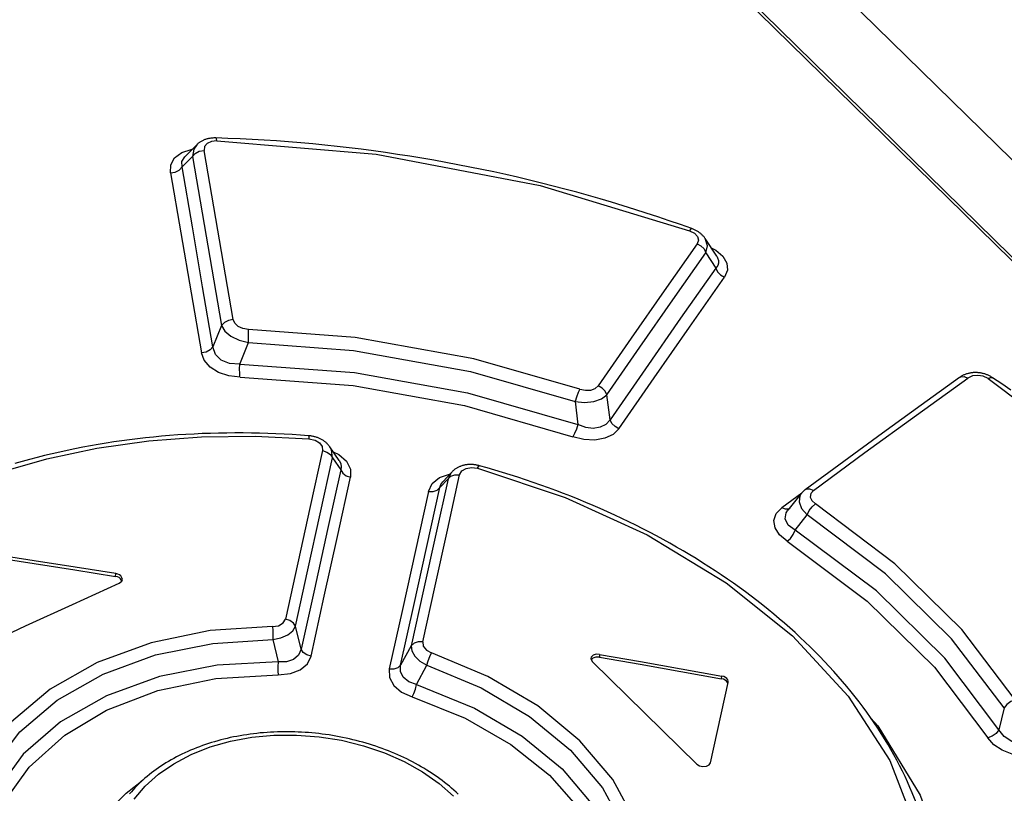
# Model space of a CAD drawing. Extents: x 0 to 594, y 0 to 420.
# Tile 102 of 112: x 502.21 to 504.8, y 153.33 to 155.36. Entities that reach past the tile are written whole.
import ezdxf

# ---------------------------------------------------------------- set-up
doc = ezdxf.new("R2010")
doc.units = 0
doc.header["$LTSCALE"] = 32.67
doc.layers.get('0').update_dxf_attribs({"linetype": 'CONTINUOUS'})

msp = doc.modelspace()

# ---------------------------------------------------------------- linework, layer by layer
at = {"color": 7, "linetype": 'CONTINUOUS'}
for p, q in [((500.1165, 159.5937), (528.55, 131.7258)), ((499.915, 159.5366), (507.4794, 152.1228)), ((502.6779, 155.0284), (502.6465, 154.9969)), ((504.041, 154.7362), (504.0109, 154.7825)), ((503.0266, 154.2367), (503.0265, 154.2368)), ((503.0513, 154.2004), (503.0265, 154.2368)), ((503.3473, 154.1709), (503.3232, 154.1451)), ((504.2627, 154.114), (504.2277, 154.07)), ((502.4816, 153.885), (502.4784, 153.8908)), ((503.7154, 153.6727), (503.9887, 153.4048)), ((504.0244, 153.4081), (504.0712, 153.6191)), ((504.0712, 153.6191), (504.0714, 153.6202)), ((504.5727, 153.2835), (504.5537, 153.3294))]:
    msp.add_line(p, q, dxfattribs=at)
at = {"color": 9, "linetype": 'CONTINUOUS'}
for p, q in [((507.4686, 152.1237), (499.9042, 159.5376)), ((502.6394, 154.9703), (502.6666, 154.9976)), ((504.0125, 154.7453), (504.0388, 154.7048)), ((502.7431, 154.5546), (502.7204, 154.4982)), ((502.7911, 154.4532), (502.8134, 154.5103)), ((503.7616, 154.3074), (503.7534, 154.3728)), ((503.6697, 154.3551), (503.6767, 154.2949)), ((503.0336, 154.2077), (503.0554, 154.1758)), ((503.3155, 154.1298), (503.337, 154.1527)), ((504.264, 154.1154), (504.2114, 154.0767)), ((504.247, 154.0178), (504.2784, 154.0582)), ((502.4653, 153.8969), (502.466, 153.9042)), ((502.9518, 153.7062), (502.9366, 153.766)), ((502.8775, 153.7312), (502.8911, 153.6727)), ((503.2404, 153.715), (503.2125, 153.6642)), ((503.7342, 153.6925), (503.7335, 153.6852)), ((503.2545, 153.6131), (503.2812, 153.6641)), ((504.0537, 153.6283), (504.0544, 153.6356)), ((504.795, 153.5519), (504.7805, 153.4949))]:
    msp.add_line(p, q, dxfattribs=at)
for points in [[(502.6779, 155.0284), (502.67, 155.017), (502.6666, 154.9976)], [(502.7308, 155.0385), (502.7164, 155.0369), (502.705, 155.0316), (502.6983, 155.0233), (502.6972, 155.013)], [(502.7308, 155.0385), (502.7294, 155.0445), (502.7282, 155.0461)], [(502.7308, 155.0385), (503.1483, 155.0038), (503.5784, 154.9213), (503.9698, 154.8029)], [(502.6088, 154.9547), (502.6098, 154.9756), (502.62, 154.9937), (502.6388, 155.0078), (502.6638, 155.0161), (502.6659, 155.0163)], [(502.6666, 154.9976), (502.6738, 155.0056), (502.6846, 155.0111), (502.6972, 155.013)], [(502.7733, 154.5699), (502.748, 154.718), (502.7226, 154.8657), (502.6972, 155.013)], [(502.6394, 154.9703), (502.639, 154.9844), (502.6465, 154.9969)], [(502.6666, 154.9976), (502.6923, 154.8502), (502.7177, 154.7025), (502.7431, 154.5546)], [(502.6088, 154.9549), (502.6211, 154.9567), (502.6319, 154.9621), (502.6394, 154.9703)], [(502.6088, 154.9547), (502.636, 154.7978), (502.6631, 154.6405), (502.6901, 154.4828)], [(502.7204, 154.4982), (502.6935, 154.6559), (502.6665, 154.8133), (502.6394, 154.9703)], [(503.9757, 154.8085), (503.9735, 154.8077), (503.9698, 154.8029)], [(503.9698, 154.8029), (503.9827, 154.7962), (503.9905, 154.7877), (503.9931, 154.7784), (503.9898, 154.769)], [(503.9898, 154.769), (503.9034, 154.6458), (503.817, 154.5216), (503.7303, 154.3964)], [(503.9898, 154.769), (503.9998, 154.7633), (504.0078, 154.7551), (504.0125, 154.7453)], [(504.0125, 154.7453), (504.0169, 154.7637), (504.0109, 154.7825)], [(503.7534, 154.3728), (503.8399, 154.498), (503.9263, 154.6221), (504.0125, 154.7453)], [(504.0267, 154.7582), (504.0384, 154.7524), (504.0571, 154.7363), (504.0677, 154.7179), (504.0691, 154.6992), (504.0614, 154.6811)], [(504.041, 154.7362), (504.0435, 154.7316), (504.0456, 154.7249), (504.0458, 154.7181), (504.0436, 154.7114), (504.0388, 154.7048)], [(504.0388, 154.7048), (503.9466, 154.5735), (503.8542, 154.441), (503.7616, 154.3074)], [(504.0388, 154.7048), (504.0433, 154.6953), (504.0512, 154.687), (504.0615, 154.6811)], [(503.7847, 154.2838), (503.8771, 154.4174), (503.9694, 154.5498), (504.0614, 154.6811)], [(502.7733, 154.5699), (502.7612, 154.568), (502.7505, 154.5627), (502.743, 154.5546)], [(502.8134, 154.5444), (502.7988, 154.5467), (502.7865, 154.5522), (502.7777, 154.5602), (502.7733, 154.5699)], [(502.743, 154.5546), (502.7515, 154.5398), (502.7676, 154.5265), (502.7891, 154.5162), (502.8134, 154.5103)], [(502.8134, 154.5103), (502.814, 154.5222), (502.8141, 154.5342), (502.8135, 154.5444)], [(503.6823, 154.3877), (503.4046, 154.4672), (503.0933, 154.523), (502.8134, 154.5444)], [(502.7203, 154.4982), (502.7132, 154.4903), (502.7026, 154.4849), (502.6901, 154.4828)], [(502.7911, 154.4532), (502.764, 154.4549), (502.742, 154.4639), (502.7269, 154.4788), (502.7203, 154.4982)], [(502.8134, 154.5103), (503.0886, 154.489), (503.3954, 154.4338), (503.6697, 154.3551)], [(502.7914, 154.4191), (502.762, 154.4226), (502.7354, 154.4316), (502.7131, 154.4457), (502.6977, 154.4632), (502.6901, 154.4828)], [(502.7913, 154.4191), (502.7906, 154.4291), (502.7905, 154.4411), (502.7911, 154.4532)], [(502.7911, 154.4532), (503.0912, 154.4313), (503.388, 154.3781), (503.6766, 154.2949)], [(502.7914, 154.4191), (503.0877, 154.3972), (503.3801, 154.3445), (503.6637, 154.2624)], [(504.2945, 154.122), (504.4298, 154.2215), (504.5649, 154.3198), (504.6998, 154.4168)], [(504.678, 154.4185), (504.6811, 154.4202), (504.6899, 154.4208), (504.6998, 154.4168)], [(504.7524, 154.4153), (504.7396, 154.4213), (504.7254, 154.4238), (504.7116, 154.4222), (504.6998, 154.4168)], [(504.7524, 154.4153), (504.759, 154.4184), (504.7645, 154.4176)], [(504.7524, 154.4153), (505.0521, 154.1905), (505.3038, 153.9437), (505.5017, 153.6809)], [(503.6823, 154.3877), (503.6777, 154.3785), (503.6732, 154.367), (503.6697, 154.3551)], [(503.6823, 154.3877), (503.6969, 154.3847), (503.711, 154.3853), (503.7226, 154.3895), (503.7303, 154.3964)], [(503.7534, 154.3728), (503.7488, 154.3823), (503.7408, 154.3906), (503.7303, 154.3964)], [(503.6697, 154.3551), (503.6948, 154.3528), (503.719, 154.3553), (503.7393, 154.3623), (503.7534, 154.3728)], [(503.7616, 154.3074), (503.7508, 154.295), (503.7359, 154.2876), (503.7175, 154.2849), (503.6978, 154.2873), (503.6767, 154.2949)], [(503.7847, 154.2837), (503.7745, 154.2894), (503.7664, 154.2976), (503.7616, 154.3074)], [(503.6766, 154.2949), (503.6732, 154.283), (503.6687, 154.2715), (503.6637, 154.2624)], [(503.7847, 154.2838), (503.7695, 154.2689), (503.7478, 154.2588), (503.7212, 154.2541), (503.6925, 154.2554), (503.6637, 154.2624)], [(501.3822, 153.528), (501.428, 153.6207), (501.4854, 153.7098), (501.5538, 153.7943), (501.6325, 153.8734), (501.7209, 153.9465), (501.8185, 154.013), (501.9245, 154.0727), (502.0383, 154.1249), (502.1589, 154.1692), (502.2851, 154.2054), (502.4164, 154.2331), (502.5521, 154.2523), (502.6907, 154.2628), (502.8311, 154.2646), (502.9716, 154.2578)], [(502.971, 154.2656), (502.9715, 154.2639), (502.9716, 154.2578)], [(502.9716, 154.2578), (502.988, 154.2542), (503.0002, 154.247), (503.0071, 154.2375), (503.008, 154.2265)], [(503.008, 154.2265), (502.9756, 154.0799), (502.9431, 153.9326), (502.9106, 153.7847)], [(503.008, 154.2265), (503.0191, 154.2228), (503.0282, 154.2163), (503.0336, 154.2077)], [(503.0336, 154.2077), (503.0309, 154.2288), (503.0266, 154.2367)], [(502.9366, 153.766), (502.969, 153.9139), (503.0013, 154.0611), (503.0336, 154.2077)], [(503.0359, 154.223), (503.0509, 154.216), (503.0706, 154.1985), (503.0807, 154.1783), (503.081, 154.1569)], [(503.0554, 154.1758), (503.0209, 154.02), (502.9864, 153.8635), (502.9518, 153.7062)], [(503.0513, 154.2004), (503.052, 154.1994), (503.0555, 154.192), (503.0568, 154.1841), (503.0554, 154.1758)], [(503.0554, 154.1758), (503.0607, 154.1674), (503.0696, 154.1608), (503.081, 154.157)], [(503.3672, 154.163), (503.3731, 154.1734), (503.3841, 154.1799), (503.3984, 154.1823), (503.4142, 154.1802)], [(503.4142, 154.1802), (503.4172, 154.1856), (503.419, 154.1869)], [(503.4142, 154.1802), (503.6438, 154.104), (503.8589, 154.006), (504.0663, 153.88), (504.2397, 153.7407), (504.3856, 153.5828), (504.4947, 153.4145), (504.5697, 153.2192), (504.5928, 153.025)], [(502.9777, 153.6875), (503.0122, 153.8448), (503.0466, 154.0012), (503.081, 154.1569)], [(503.337, 154.1527), (503.3049, 154.0075), (503.2727, 153.8616), (503.2404, 153.715)], [(503.2703, 153.7252), (503.3027, 153.8718), (503.335, 154.0178), (503.3672, 154.163)], [(503.2853, 154.1194), (503.2954, 154.1402), (503.314, 154.1557), (503.3402, 154.1652), (503.3421, 154.1654)], [(503.3473, 154.171), (503.345, 154.1683), (503.337, 154.1527)], [(503.337, 154.1527), (503.3442, 154.1595), (503.3548, 154.1632), (503.3672, 154.163)], [(503.2125, 153.6642), (503.2469, 153.8201), (503.2813, 153.9753), (503.3155, 154.1298)], [(503.2853, 154.1195), (503.2974, 154.1193), (503.3081, 154.1228), (503.3155, 154.1298)], [(503.3155, 154.1298), (503.3182, 154.138), (503.3232, 154.1451)], [(504.2945, 154.122), (504.2849, 154.1258), (504.2762, 154.1254), (504.2728, 154.1236)], [(503.2853, 154.1194), (503.2512, 153.965), (503.217, 153.8099), (503.1827, 153.6541)], [(504.2627, 154.1139), (504.2591, 154.108), (504.257, 154.0922), (504.2637, 154.0749), (504.2784, 154.0582)], [(504.2945, 154.122), (504.2878, 154.1141), (504.2865, 154.1049), (504.2907, 154.0954), (504.2999, 154.087)], [(504.2258, 153.9889), (504.2059, 154.0058), (504.1942, 154.0244), (504.1912, 154.0437), (504.1972, 154.0616), (504.2114, 154.0767)], [(504.2332, 154.0751), (504.23, 154.0734), (504.2214, 154.0728), (504.2115, 154.0768)], [(504.2784, 154.0582), (504.2837, 154.0692), (504.2913, 154.0794), (504.2999, 154.087)], [(504.8239, 153.5734), (504.6836, 153.7574), (504.5077, 153.9298), (504.2999, 154.087)], [(504.247, 154.0178), (504.2286, 154.0313), (504.2208, 154.0473), (504.2235, 154.0635), (504.2277, 154.07)], [(504.795, 153.5519), (504.6567, 153.7332), (504.4833, 153.9032), (504.2784, 154.0582)], [(504.2258, 153.989), (504.2341, 153.9965), (504.2416, 154.0067), (504.247, 154.0178)], [(504.7805, 153.4949), (504.6393, 153.6829), (504.4601, 153.8586), (504.247, 154.0178)], [(504.2258, 153.9889), (504.4358, 153.8319), (504.6124, 153.6588), (504.7516, 153.4736)], [(502.8767, 153.7651), (502.7135, 153.7546), (502.5586, 153.723), (502.4171, 153.6714), (502.2936, 153.6014), (502.1921, 153.5153), (502.1161, 153.4159)], [(502.8767, 153.7651), (502.8927, 153.7676), (502.9048, 153.7747), (502.9106, 153.7847)], [(502.8767, 153.7651), (502.8775, 153.7551), (502.8778, 153.7432), (502.8775, 153.7312)], [(502.8775, 153.7312), (502.8986, 153.7355), (502.9165, 153.7433), (502.9295, 153.7537), (502.9366, 153.766)], [(502.9366, 153.766), (502.9312, 153.7743), (502.9221, 153.7809), (502.9106, 153.7847)], [(502.1412, 153.3931), (502.2143, 153.4891), (502.3125, 153.5726), (502.4325, 153.6407), (502.57, 153.6908), (502.7201, 153.7213), (502.8775, 153.7312)], [(503.2703, 153.7252), (503.2583, 153.7254), (503.2478, 153.7218), (503.2404, 153.715)], [(503.2404, 153.715), (503.2416, 153.7013), (503.2494, 153.6874), (503.263, 153.6746), (503.2812, 153.6641)], [(503.2703, 153.7252), (503.2714, 153.7139), (503.2801, 153.7032), (503.2936, 153.6961)], [(502.9518, 153.7062), (502.9451, 153.6903), (502.9319, 153.679), (502.9135, 153.673), (502.8911, 153.6727)], [(502.8914, 153.6388), (502.9235, 153.6421), (502.9495, 153.6521), (502.968, 153.6676), (502.9777, 153.6875)], [(502.9777, 153.6875), (502.9665, 153.6911), (502.9573, 153.6976), (502.9518, 153.7062)], [(503.2811, 153.6641), (503.2844, 153.6756), (503.2888, 153.6869), (503.2936, 153.6962)], [(503.8574, 153.1435), (503.8276, 153.256), (503.7686, 153.3647), (503.6825, 153.4662), (503.5722, 153.5572), (503.4411, 153.6348), (503.2936, 153.6961)], [(502.8911, 153.6727), (502.7318, 153.6641), (502.58, 153.6342), (502.4413, 153.584), (502.3208, 153.5152), (502.2229, 153.4305), (502.1512, 153.333)], [(502.8911, 153.6727), (502.8907, 153.6607), (502.8908, 153.6488), (502.8914, 153.6388)], [(503.2125, 153.6642), (503.2055, 153.6575), (503.195, 153.6539), (503.1827, 153.654)], [(503.2545, 153.6131), (503.2338, 153.6208), (503.2194, 153.6327), (503.2121, 153.6475), (503.2125, 153.6642)], [(503.2812, 153.6641), (503.4236, 153.6047), (503.5506, 153.5296), (503.6578, 153.4412), (503.7413, 153.3426), (503.7985, 153.2373), (503.8273, 153.1288)], [(502.1764, 153.3105), (502.2387, 153.3971), (502.3318, 153.4808), (502.4418, 153.5463), (502.5759, 153.5976), (502.7279, 153.6294), (502.8914, 153.6388)], [(503.1827, 153.6541), (503.1835, 153.6316), (503.1947, 153.6111), (503.2148, 153.5937), (503.2427, 153.5809)], [(503.2426, 153.5809), (503.2471, 153.5901), (503.2513, 153.6014), (503.2545, 153.6131)], [(503.2545, 153.6131), (503.4061, 153.5516), (503.5312, 153.4781), (503.6357, 153.3923), (503.7166, 153.2973), (503.773, 153.1944), (503.8031, 153.0753)], [(503.2427, 153.5809), (503.3818, 153.5249), (503.5015, 153.4561), (503.6025, 153.3754), (503.6847, 153.2819), (503.7421, 153.1802), (503.7731, 153.061)], [(504.8239, 153.5734), (504.8122, 153.569), (504.802, 153.5614), (504.795, 153.5519)], [(504.4452, 153.5255), (504.4631, 153.5054), (504.5742, 153.3233), (504.6425, 153.1299), (504.6621, 152.9269)], [(502.5139, 153.3125), (502.5432, 153.3471), (502.5776, 153.378), (502.6177, 153.4056), (502.6636, 153.4298), (502.7134, 153.4496), (502.7663, 153.4647), (502.8221, 153.475), (502.8805, 153.4805), (502.9399, 153.481), (502.999, 153.4765), (503.0577, 153.4671), (503.115, 153.4529), (503.17, 153.4342), (503.2218, 153.4112), (503.27, 153.3842), (503.3132, 153.3539), (503.3508, 153.3211)], [(504.7805, 153.4949), (504.7735, 153.4854), (504.7633, 153.4779), (504.7516, 153.4736)], [(504.8651, 153.4619), (504.8391, 153.4591), (504.8147, 153.4644), (504.7945, 153.4767), (504.7805, 153.4949)], [(504.8729, 153.4284), (504.8442, 153.4268), (504.8156, 153.4311), (504.7892, 153.441), (504.7673, 153.4555), (504.7516, 153.4736)], [(502.4917, 152.8564), (502.4562, 152.8955), (502.4266, 152.9375), (502.4039, 152.9819), (502.3884, 153.0276), (502.3807, 153.0739), (502.3806, 153.12), (502.3882, 153.1653), (502.4035, 153.2095), (502.4263, 153.2518), (502.4562, 153.2916), (502.4926, 153.3282), (502.5334, 153.3597)]]:
    msp.add_lwpolyline(points, dxfattribs=at)
at = {"color": 7, "linetype": 'CONTINUOUS'}
for points in [[(502.7282, 155.0461), (502.7266, 155.0462), (502.7245, 155.0462), (502.7225, 155.0461), (502.7205, 155.046), (502.7185, 155.0459), (502.7165, 155.0457), (502.7145, 155.0454), (502.7125, 155.0451), (502.7106, 155.0448), (502.7087, 155.0444), (502.7068, 155.044), (502.7049, 155.0435), (502.703, 155.043), (502.7013, 155.0424), (502.6995, 155.0418), (502.6978, 155.0412), (502.6961, 155.0405), (502.6944, 155.0397), (502.6927, 155.0389), (502.6911, 155.0381), (502.6895, 155.0372), (502.688, 155.0363), (502.6865, 155.0353), (502.685, 155.0344), (502.6837, 155.0334), (502.6823, 155.0323), (502.6811, 155.0313), (502.6798, 155.0302), (502.6786, 155.0291), (502.678, 155.0284)], [(503.9757, 154.8085), (503.9463, 154.819), (503.9165, 154.8293), (503.8866, 154.8394), (503.8565, 154.8493), (503.8263, 154.8589), (503.7961, 154.8683), (503.7657, 154.8775), (503.7353, 154.8865), (503.7047, 154.8953), (503.674, 154.9038), (503.6432, 154.9121), (503.6124, 154.9201), (503.5814, 154.9279), (503.5504, 154.9355), (503.5192, 154.9429), (503.488, 154.95), (503.4568, 154.9569), (503.4254, 154.9635), (503.3941, 154.9699), (503.3626, 154.9761), (503.3311, 154.982), (503.2995, 154.9876), (503.2679, 154.993), (503.2363, 154.9982), (503.2046, 155.0031), (503.1729, 155.0078), (503.1411, 155.0122), (503.1094, 155.0163), (503.0776, 155.0202), (503.0458, 155.0239), (503.0141, 155.0273), (502.9823, 155.0304), (502.9505, 155.0333), (502.9187, 155.0359), (502.8869, 155.0382), (502.8551, 155.0403), (502.8232, 155.0422), (502.7914, 155.0438), (502.7596, 155.0451), (502.7282, 155.0461)], [(504.0109, 154.7825), (504.01, 154.7838), (504.0091, 154.7851), (504.008, 154.7865), (504.0069, 154.7878), (504.0058, 154.7891), (504.0046, 154.7905), (504.0033, 154.7917), (504.002, 154.793), (504.0007, 154.7942), (503.9993, 154.7954), (503.9979, 154.7965), (503.9964, 154.7976), (503.9949, 154.7987), (503.9934, 154.7998), (503.9917, 154.8008), (503.9901, 154.8019), (503.9883, 154.8028), (503.9866, 154.8038), (503.9848, 154.8047), (503.983, 154.8056), (503.9812, 154.8064), (503.9793, 154.8072), (503.9774, 154.8079), (503.9758, 154.8085)], [(504.678, 154.4185), (504.5769, 154.3459), (504.4756, 154.2725), (504.3742, 154.1983), (504.2728, 154.1236)], [(504.7645, 154.4177), (504.7631, 154.4185), (504.7615, 154.4195), (504.7597, 154.4205), (504.758, 154.4215), (504.7563, 154.4224), (504.7545, 154.4232), (504.7527, 154.424), (504.7509, 154.4248), (504.7491, 154.4255), (504.7473, 154.4262), (504.7455, 154.4268), (504.7437, 154.4274), (504.7419, 154.4279), (504.74, 154.4284), (504.7381, 154.4289), (504.7362, 154.4293), (504.7343, 154.4297), (504.7324, 154.43), (504.7305, 154.4303), (504.7285, 154.4305), (504.7266, 154.4307), (504.7247, 154.4309), (504.7228, 154.431), (504.7209, 154.4311), (504.719, 154.4311), (504.7171, 154.431), (504.7152, 154.431), (504.7133, 154.4309), (504.7114, 154.4307), (504.7095, 154.4305), (504.7075, 154.4302), (504.7056, 154.4299), (504.7037, 154.4295), (504.7018, 154.4291), (504.6999, 154.4286), (504.698, 154.4281), (504.6962, 154.4276), (504.6944, 154.427), (504.6926, 154.4263), (504.6908, 154.4256), (504.6891, 154.4249), (504.6874, 154.4241), (504.6857, 154.4233), (504.684, 154.4224), (504.6824, 154.4214), (504.6808, 154.4204), (504.6792, 154.4194), (504.678, 154.4185)], [(504.8125, 154.3854), (504.7884, 154.4017), (504.7645, 154.4176)], [(502.971, 154.2656), (502.9499, 154.2672), (502.9284, 154.2686), (502.907, 154.2698), (502.8856, 154.2708), (502.8641, 154.2716), (502.8426, 154.2722), (502.8212, 154.2727), (502.7997, 154.2729), (502.7782, 154.2729), (502.7568, 154.2727), (502.7353, 154.2724), (502.7138, 154.2718), (502.6924, 154.271), (502.671, 154.27), (502.6496, 154.2688), (502.6282, 154.2675), (502.607, 154.2659), (502.5858, 154.2641), (502.5647, 154.2621), (502.5436, 154.2599), (502.5227, 154.2575), (502.502, 154.2549), (502.4813, 154.2522), (502.4607, 154.2492), (502.4402, 154.246), (502.4197, 154.2426), (502.3993, 154.2391), (502.379, 154.2353), (502.3588, 154.2313), (502.3387, 154.2272), (502.3187, 154.2228), (502.2988, 154.2182), (502.279, 154.2135), (502.2593, 154.2085), (502.2397, 154.2034), (502.2203, 154.198), (502.2009, 154.1925)], [(503.0266, 154.2367), (503.0262, 154.2372), (503.0252, 154.2386), (503.0242, 154.2399), (503.0231, 154.2412), (503.022, 154.2425), (503.0208, 154.2438), (503.0196, 154.245), (503.0184, 154.2462), (503.0171, 154.2474), (503.0158, 154.2485), (503.0144, 154.2496), (503.0129, 154.2507), (503.0114, 154.2518), (503.0099, 154.2529), (503.0083, 154.2539), (503.0066, 154.2549), (503.0049, 154.2558), (503.0032, 154.2567), (503.0015, 154.2576), (502.9998, 154.2584), (502.998, 154.2591), (502.9963, 154.2599), (502.9944, 154.2606), (502.9926, 154.2612), (502.9907, 154.2618), (502.9888, 154.2624), (502.9869, 154.2629), (502.9849, 154.2634), (502.983, 154.2638), (502.981, 154.2642), (502.9789, 154.2646), (502.9769, 154.2649), (502.9749, 154.2652), (502.9728, 154.2654), (502.971, 154.2656)], [(503.419, 154.1869), (503.4173, 154.1873), (503.4153, 154.1878), (503.4133, 154.1882), (503.4113, 154.1886), (503.4093, 154.189), (503.4073, 154.1893), (503.4052, 154.1895), (503.4032, 154.1897), (503.4012, 154.1899), (503.3993, 154.19), (503.3973, 154.19), (503.3953, 154.1901), (503.3933, 154.19), (503.3914, 154.1899), (503.3895, 154.1898), (503.3876, 154.1897), (503.3857, 154.1894), (503.3838, 154.1892), (503.3819, 154.1889), (503.3799, 154.1885), (503.378, 154.1881), (503.3762, 154.1876), (503.3743, 154.1871), (503.3725, 154.1865), (503.3707, 154.1859), (503.369, 154.1853), (503.3673, 154.1846), (503.3657, 154.1839), (503.3641, 154.1832), (503.3625, 154.1824), (503.3609, 154.1815), (503.3594, 154.1806), (503.3579, 154.1797), (503.3564, 154.1787), (503.355, 154.1777), (503.3536, 154.1766), (503.3522, 154.1755), (503.3509, 154.1744), (503.3496, 154.1733), (503.3484, 154.1721), (503.3474, 154.171)], [(504.5537, 153.3294), (504.5477, 153.3437), (504.5413, 153.358), (504.5347, 153.3723), (504.5278, 153.3866), (504.5206, 153.4008), (504.5132, 153.415), (504.5055, 153.4291), (504.4975, 153.4432), (504.4893, 153.4573), (504.4808, 153.4713), (504.4721, 153.4852), (504.4631, 153.4991), (504.4538, 153.513), (504.4444, 153.5267), (504.4346, 153.5405), (504.4247, 153.5541), (504.4145, 153.5676), (504.404, 153.5811), (504.3933, 153.5946), (504.3824, 153.6079), (504.3712, 153.6212), (504.3597, 153.6344), (504.3481, 153.6476), (504.3362, 153.6606), (504.3241, 153.6735), (504.3117, 153.6864), (504.2992, 153.6992), (504.2864, 153.7119), (504.2734, 153.7245), (504.2601, 153.737), (504.2467, 153.7494), (504.233, 153.7617), (504.2191, 153.7739), (504.205, 153.786), (504.1907, 153.798), (504.1762, 153.8098), (504.1616, 153.8216), (504.1467, 153.8332), (504.1316, 153.8448), (504.1163, 153.8562), (504.1008, 153.8675), (504.0851, 153.8787), (504.0692, 153.8898), (504.0531, 153.9007), (504.0369, 153.9116), (504.0204, 153.9223), (504.0038, 153.9328), (503.9871, 153.9433), (503.9702, 153.9536), (503.9531, 153.9637), (503.9358, 153.9737), (503.9184, 153.9836), (503.9009, 153.9933), (503.8832, 154.0029), (503.8653, 154.0124), (503.8473, 154.0217), (503.8292, 154.0308), (503.8108, 154.0398), (503.7923, 154.0487), (503.7737, 154.0575), (503.7549, 154.0661), (503.7359, 154.0745), (503.7168, 154.0828), (503.6976, 154.0909), (503.6783, 154.0989), (503.6588, 154.1067), (503.6393, 154.1144), (503.6196, 154.1218), (503.5999, 154.1291), (503.58, 154.1363), (503.5601, 154.1432), (503.5401, 154.15), (503.52, 154.1566), (503.4999, 154.163), (503.4797, 154.1693), (503.4595, 154.1753), (503.4392, 154.1812), (503.419, 154.1869)], [(504.2728, 154.1236), (504.2716, 154.1227), (504.2703, 154.1216), (504.269, 154.1205), (504.2677, 154.1194), (504.2665, 154.1182), (504.2654, 154.117), (504.2643, 154.1158), (504.2632, 154.1146), (504.2627, 154.1139)], [(502.1444, 153.947), (502.2514, 153.9303), (502.3584, 153.9139), (502.4653, 153.8969)], [(502.466, 153.9042), (502.3591, 153.9211), (502.2521, 153.9376), (502.1451, 153.9543)], [(502.4784, 153.8908), (502.4748, 153.8936), (502.4703, 153.8956), (502.4653, 153.8969)], [(502.4791, 153.898), (502.4755, 153.9008), (502.471, 153.9029), (502.466, 153.9042)], [(502.483, 153.8888), (502.4829, 153.8912), (502.4791, 153.898)], [(502.1064, 153.7099), (502.2293, 153.767), (502.3522, 153.8234), (502.475, 153.8792)], [(502.475, 153.8792), (502.4814, 153.8844), (502.483, 153.8888)], [(503.7342, 153.6925), (503.7249, 153.6926), (503.7171, 153.6899), (503.7123, 153.6849), (503.7115, 153.6819)], [(503.7335, 153.6852), (503.7243, 153.6854), (503.7164, 153.6827), (503.7121, 153.6781)], [(503.7335, 153.6852), (503.8403, 153.6664), (503.947, 153.6475), (504.0537, 153.6283)], [(503.7342, 153.6925), (503.841, 153.6737), (503.9477, 153.6547), (504.0544, 153.6356)], [(503.7115, 153.6819), (503.7117, 153.6788), (503.7154, 153.6727)], [(504.0675, 153.6293), (504.0639, 153.6321), (504.0594, 153.6342), (504.0544, 153.6356)], [(504.0668, 153.622), (504.0632, 153.6248), (504.0587, 153.627), (504.0537, 153.6283)], [(504.0705, 153.6157), (504.0693, 153.6188), (504.0668, 153.622)], [(504.0714, 153.6202), (504.0713, 153.6226), (504.07, 153.6261), (504.0675, 153.6293)], [(503.3637, 153.3258), (503.358, 153.3312), (503.3522, 153.3364), (503.3462, 153.3416), (503.3402, 153.3467), (503.3341, 153.3517), (503.3279, 153.3566), (503.3215, 153.3615), (503.3151, 153.3663), (503.3085, 153.371), (503.3017, 153.3757), (503.2949, 153.3803), (503.2879, 153.3848), (503.2808, 153.3893), (503.2736, 153.3937), (503.2663, 153.398), (503.2589, 153.4022), (503.2514, 153.4063), (503.2439, 153.4104), (503.2362, 153.4143), (503.2284, 153.4182), (503.2206, 153.4219), (503.2128, 153.4256), (503.2048, 153.4292), (503.1969, 153.4326), (503.1888, 153.436), (503.1807, 153.4393), (503.1726, 153.4424), (503.1643, 153.4455), (503.156, 153.4485), (503.1476, 153.4514), (503.1391, 153.4542), (503.1306, 153.4569), (503.1219, 153.4595), (503.1133, 153.462), (503.1046, 153.4643), (503.0958, 153.4666), (503.087, 153.4688), (503.0782, 153.4709), (503.0693, 153.4729), (503.0604, 153.4747), (503.0515, 153.4765), (503.0426, 153.4781), (503.0337, 153.4797), (503.0247, 153.4811), (503.0158, 153.4824), (503.0068, 153.4836), (502.9978, 153.4847), (502.9889, 153.4857), (502.9799, 153.4865), (502.9709, 153.4873), (502.9619, 153.4879), (502.9529, 153.4885), (502.9439, 153.4889), (502.9349, 153.4892), (502.9258, 153.4894), (502.9167, 153.4895), (502.9076, 153.4895), (502.8985, 153.4894), (502.8894, 153.4892), (502.8803, 153.4888), (502.8712, 153.4883), (502.8622, 153.4878), (502.8532, 153.4871), (502.8442, 153.4863), (502.8354, 153.4853), (502.8265, 153.4843), (502.8177, 153.4832), (502.809, 153.4819), (502.8003, 153.4806), (502.7916, 153.4791), (502.783, 153.4775), (502.7745, 153.4759), (502.766, 153.4741), (502.7576, 153.4722), (502.7493, 153.4702), (502.741, 153.4681), (502.7329, 153.4659), (502.7248, 153.4635), (502.7167, 153.4611), (502.7087, 153.4586), (502.7007, 153.4559), (502.6928, 153.4532), (502.685, 153.4503), (502.6772, 153.4473), (502.6694, 153.4442), (502.6618, 153.441), (502.6542, 153.4377), (502.6467, 153.4343), (502.6393, 153.4307), (502.632, 153.4271), (502.6248, 153.4234), (502.6177, 153.4196), (502.6107, 153.4157), (502.6039, 153.4118), (502.5971, 153.4077), (502.5905, 153.4036), (502.5841, 153.3994), (502.5778, 153.3951), (502.5716, 153.3908), (502.5655, 153.3863), (502.5595, 153.3818), (502.5537, 153.3772), (502.548, 153.3725), (502.5423, 153.3677), (502.5369, 153.3629), (502.5315, 153.3579), (502.5262, 153.3529), (502.5211, 153.3478), (502.5161, 153.3427), (502.5113, 153.3374), (502.5066, 153.3321), (502.502, 153.3268)], [(503.9887, 153.4048), (503.9959, 153.4002), (504.0049, 153.3982), (504.0139, 153.399), (504.0209, 153.4025), (504.0244, 153.4081)]]:
    msp.add_lwpolyline(points, dxfattribs=at)

doc.saveas('drawing.dxf')
